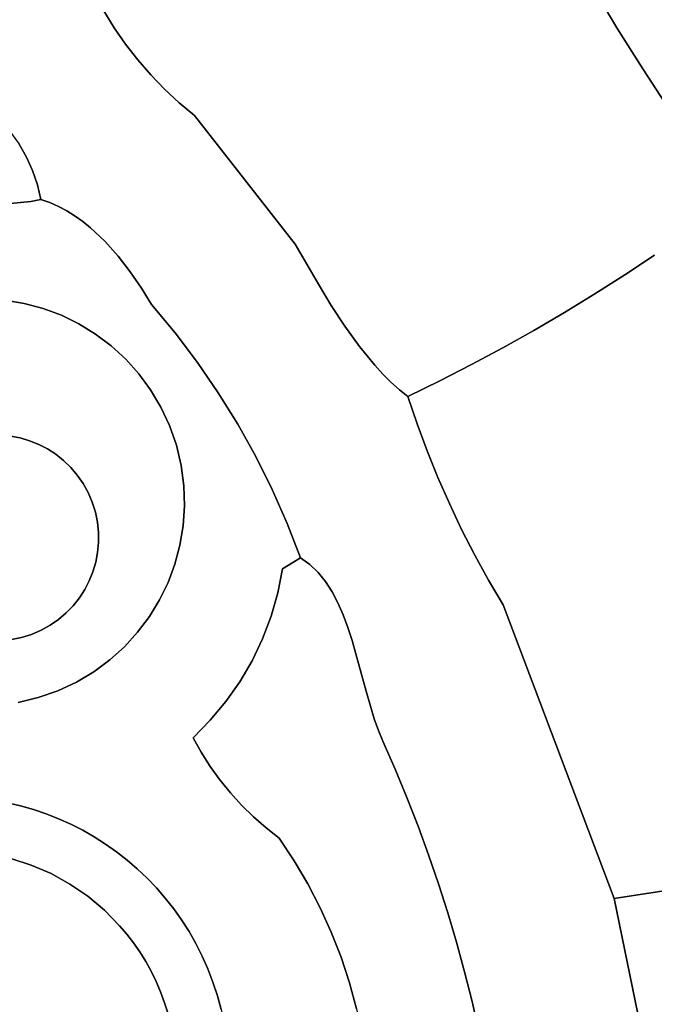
# Model space of a CAD drawing. Header units: inches. Extents: x 37.5 to 70.3, y 17.4 to 61.6.
# Tile 61 of 89: x 62.1 to 64.4, y 35.6 to 39.2. Entities that reach past the tile are written whole.
import ezdxf

# ---------------------------------------------------------------- set-up
doc = ezdxf.new("R2010")
doc.units = ezdxf.units.IN
doc.layers.add('SURFACES_FOR_SKETCHUP', color=7, linetype='Continuous')

msp = doc.modelspace()

# ---------------------------------------------------------------- linework, layer by layer
at = {"layer": 'SURFACES_FOR_SKETCHUP'}
for points, invisible_edges in [([(62.3579, 39.1958), (62.3956, 39.1342), (62.8553, 39.9422)], 10), ([(62.4365, 39.0749), (62.8553, 39.9422), (62.3956, 39.1342)], 3), ([(62.4805, 39.0179), (62.8553, 39.9422), (62.4365, 39.0749)], 3), ([(62.4805, 39.0179), (62.5276, 38.9634), (62.8553, 39.9422)], 10), ([(62.5276, 38.9634), (62.5775, 38.9115), (62.8553, 39.9422)], 10), ([(62.6304, 38.8623), (62.8553, 39.9422), (62.5775, 38.9115)], 3), ([(62.6859, 38.816), (62.8553, 39.9422), (62.6304, 38.8623)], 3), ([(62.6859, 38.816), (63.9562, 39.5951), (62.8553, 39.9422)], 11), ([(63.9562, 39.5951), (62.6859, 38.816), (64.0403, 39.4397)], 3), ([(62.1156, 39.3988), (62.0506, 39.4511), (61.6745, 39.0302)], 10), ([(63.0521, 38.3503), (64.0403, 39.4397), (62.6859, 38.816)], 3), ([(64.0403, 39.4397), (63.0521, 38.3503), (64.1277, 39.2861)], 3), ([(61.6745, 39.0302), (61.9012, 38.8671), (62.1156, 39.3988)], 11), ([(62.1828, 39.3494), (62.1156, 39.3988), (61.9012, 38.8671)], 10), ([(62.2522, 39.3029), (62.1828, 39.3494), (61.9012, 38.8671)], 10), ([(64.2184, 39.1345), (65.2478, 39.34), (64.1277, 39.2861)], 3), ([(64.5536, 38.8586), (65.2478, 39.34), (64.2184, 39.1345)], 11), ([(61.9012, 38.8671), (61.9443, 38.8338), (62.2522, 39.3029)], 10), ([(62.3579, 39.1958), (62.2522, 39.3029), (61.9443, 38.8338)], 11), ([(64.1277, 39.2861), (63.0521, 38.3503), (64.2184, 39.1345)], 3), ([(62.3956, 39.1342), (62.3579, 39.1958), (61.9443, 38.8338)], 10), ([(61.9443, 38.8338), (61.9836, 38.7966), (62.3956, 39.1342)], 10), ([(62.4365, 39.0749), (62.3956, 39.1342), (61.9836, 38.7966)], 10), ([(64.0284, 38.1024), (64.2184, 39.1345), (63.0521, 38.3503)], 11), ([(64.2184, 39.1345), (64.0284, 38.1024), (64.3123, 38.9848)], 3), ([(64.3123, 38.9848), (64.5536, 38.8586), (64.2184, 39.1345)], 3), ([(61.9836, 38.7966), (62.019, 38.756), (62.4365, 39.0749)], 10), ([(62.019, 38.756), (62.0501, 38.7122), (62.4365, 39.0749)], 10), ([(62.4805, 39.0179), (62.4365, 39.0749), (62.0501, 38.7122)], 10), ([(62.0501, 38.7122), (62.0769, 38.6656), (62.4805, 39.0179)], 10), ([(62.4805, 39.0179), (62.0769, 38.6656), (62.5276, 38.9634)], 3), ([(64.1384, 38.1695), (64.3123, 38.9848), (64.0284, 38.1024)], 3), ([(64.2473, 38.2385), (64.3123, 38.9848), (64.1384, 38.1695)], 3), ([(64.3123, 38.9848), (64.2473, 38.2385), (64.4095, 38.8371)], 3), ([(64.3123, 38.9848), (64.4095, 38.8371), (64.4743, 38.856)], 8), ([(64.3123, 38.9848), (64.4743, 38.856), (64.5023, 38.8611)], 9), ([(64.3123, 38.9848), (64.5023, 38.8611), (64.5285, 38.8623)], 9), ([(64.3123, 38.9848), (64.5285, 38.8623), (64.5536, 38.8586)], 9), ([(62.099, 38.6165), (62.5276, 38.9634), (62.0769, 38.6656)], 3), ([(62.5276, 38.9634), (62.099, 38.6165), (62.5775, 38.9115)], 3), ([(62.2235, 38.4703), (62.5775, 38.9115), (62.099, 38.6165)], 11), ([(62.253, 38.4519), (62.5775, 38.9115), (62.2235, 38.4703)], 3), ([(62.5775, 38.9115), (62.253, 38.4519), (62.6304, 38.8623)], 3), ([(62.2816, 38.4315), (62.6304, 38.8623), (62.253, 38.4519)], 3), ([(62.3091, 38.4093), (62.6304, 38.8623), (62.2816, 38.4315)], 3), ([(62.6304, 38.8623), (62.3091, 38.4093), (62.6859, 38.816)], 3), ([(64.3549, 38.3096), (64.4095, 38.8371), (64.2473, 38.2385)], 3), ([(62.3612, 38.3605), (62.6859, 38.816), (62.3091, 38.4093)], 3), ([(62.4092, 38.3068), (62.6859, 38.816), (62.3612, 38.3605)], 3), ([(62.4534, 38.2498), (62.6859, 38.816), (62.4092, 38.3068)], 3), ([(62.6859, 38.816), (62.4534, 38.2498), (63.0521, 38.3503)], 3), ([(62.0501, 38.7122), (61.9453, 38.4994), (62.0769, 38.6656)], 3), ([(61.9453, 38.4994), (61.982, 38.4975), (62.0769, 38.6656)], 10), ([(62.099, 38.6165), (62.0769, 38.6656), (61.982, 38.4975)], 10), ([(61.982, 38.4975), (62.0189, 38.4978), (62.099, 38.6165)], 10), ([(62.0189, 38.4978), (62.0557, 38.5003), (62.099, 38.6165)], 10), ([(62.1164, 38.5652), (62.099, 38.6165), (62.0557, 38.5003)], 10), ([(62.1164, 38.5652), (62.1929, 38.4866), (62.099, 38.6165)], 3), ([(62.2235, 38.4703), (62.099, 38.6165), (62.1929, 38.4866)], 3), ([(62.0923, 38.5051), (62.1164, 38.5652), (62.0557, 38.5003)], 3), ([(62.0923, 38.5051), (62.1287, 38.5121), (62.1164, 38.5652)], 8), ([(62.1164, 38.5652), (62.1287, 38.5121), (62.1613, 38.5006)], 8), ([(62.1164, 38.5652), (62.1613, 38.5006), (62.1929, 38.4866)], 9), ([(62.1613, 38.5006), (62.1287, 38.5121), (62.0923, 38.5051)], 8), ([(62.0686, 38.1353), (62.0557, 38.5003), (61.998, 38.1471)], 3), ([(62.0189, 38.4978), (61.998, 38.1471), (62.0557, 38.5003)], 3), ([(62.0557, 38.5003), (62.0686, 38.1353), (62.0923, 38.5051)], 3), ([(62.0923, 38.5051), (62.0686, 38.1353), (62.1929, 38.4866)], 11), ([(62.2235, 38.4703), (62.1929, 38.4866), (62.0686, 38.1353)], 10), ([(62.1613, 38.5006), (62.0923, 38.5051), (62.1929, 38.4866)], 3), ([(62.2235, 38.4703), (62.0686, 38.1353), (62.253, 38.4519)], 3), ([(62.1373, 38.1169), (62.253, 38.4519), (62.0686, 38.1353)], 3), ([(62.253, 38.4519), (62.1373, 38.1169), (62.2816, 38.4315)], 3), ([(62.2816, 38.4315), (62.1373, 38.1169), (62.3091, 38.4093)], 3), ([(62.3091, 38.4093), (62.1373, 38.1169), (62.3612, 38.3605)], 3), ([(62.2037, 38.0921), (62.3612, 38.3605), (62.1373, 38.1169)], 3), ([(62.3612, 38.3605), (62.2037, 38.0921), (62.4092, 38.3068)], 3), ([(62.4936, 38.1908), (63.0521, 38.3503), (62.4534, 38.2498)], 3), ([(62.53, 38.1315), (63.0521, 38.3503), (62.4936, 38.1908)], 3), ([(62.616, 38.0283), (63.0521, 38.3503), (62.53, 38.1315)], 3), ([(63.0521, 38.3503), (62.616, 38.0283), (63.136, 38.2045)], 3), ([(63.0521, 38.3503), (63.136, 38.2045), (63.9171, 38.0373)], 10), ([(63.9171, 38.0373), (64.0284, 38.1024), (63.0521, 38.3503)], 10), ([(62.2673, 38.0611), (62.4092, 38.3068), (62.2037, 38.0921)], 3), ([(62.4534, 38.2498), (62.4092, 38.3068), (62.2673, 38.0611)], 10), ([(65.0529, 37.7943), (64.3549, 38.3096), (64.2473, 38.2385)], 9), ([(62.3276, 38.0242), (62.4534, 38.2498), (62.2673, 38.0611)], 3), ([(62.4534, 38.2498), (62.3276, 38.0242), (62.4936, 38.1908)], 3), ([(65.0529, 37.7943), (64.2473, 38.2385), (64.1384, 38.1695)], 9), ([(62.4936, 38.1908), (62.3276, 38.0242), (62.53, 38.1315)], 3), ([(62.697, 37.9214), (63.136, 38.2045), (62.616, 38.0283)], 3), ([(63.136, 38.2045), (62.697, 37.9214), (63.1825, 38.1281)], 3), ([(63.8047, 37.9742), (63.9171, 38.0373), (63.136, 38.2045)], 10), ([(63.1825, 38.1281), (63.8047, 37.9742), (63.136, 38.2045)], 3), ([(65.0529, 37.7943), (64.1384, 38.1695), (64.0284, 38.1024)], 9), ([(61.998, 38.1471), (61.9825, 37.6578), (62.0686, 38.1353)], 3), ([(62.0186, 37.6544), (62.0686, 38.1353), (61.9825, 37.6578)], 3), ([(62.0686, 38.1353), (62.0186, 37.6544), (62.1373, 38.1169)], 3), ([(62.0539, 37.6476), (62.1373, 38.1169), (62.0186, 37.6544)], 3), ([(62.1373, 38.1169), (62.0539, 37.6476), (62.2037, 38.0921)], 3), ([(62.3843, 37.9816), (62.53, 38.1315), (62.3276, 38.0242)], 3), ([(62.4368, 37.9336), (62.53, 38.1315), (62.3843, 37.9816)], 3), ([(62.53, 38.1315), (62.4368, 37.9336), (62.616, 38.0283)], 3), ([(62.7728, 37.811), (63.1825, 38.1281), (62.697, 37.9214)], 3), ([(63.1825, 38.1281), (62.7728, 37.811), (63.2321, 38.0522)], 3), ([(63.1825, 38.1281), (63.2321, 38.0522), (63.8047, 37.9742)], 10), ([(62.2037, 38.0921), (62.0539, 37.6476), (62.2673, 38.0611)], 3), ([(63.9171, 38.0373), (63.7028, 37.223), (64.0284, 38.1024)], 3), ([(63.7528, 37.1318), (64.0284, 38.1024), (63.7028, 37.223)], 3), ([(64.0284, 38.1024), (63.7528, 37.1318), (65.0979, 37.6298)], 11), ([(65.0529, 37.7943), (64.0284, 38.1024), (65.0979, 37.6298)], 3), ([(62.0883, 37.6375), (62.2673, 38.0611), (62.0539, 37.6476)], 3), ([(62.2673, 38.0611), (62.0883, 37.6375), (62.3276, 38.0242)], 3), ([(62.8434, 37.6972), (63.2321, 38.0522), (62.7728, 37.811)], 3), ([(63.2321, 38.0522), (62.8434, 37.6972), (63.2848, 37.9791)], 3), ([(63.6912, 37.9132), (63.8047, 37.9742), (63.2321, 38.0522)], 10), ([(63.2848, 37.9791), (63.6912, 37.9132), (63.2321, 38.0522)], 3), ([(62.1215, 37.6241), (62.3276, 38.0242), (62.0883, 37.6375)], 3), ([(62.3276, 38.0242), (62.1215, 37.6241), (62.3843, 37.9816)], 3), ([(62.4846, 37.8804), (62.616, 38.0283), (62.4368, 37.9336)], 3), ([(62.616, 38.0283), (62.4846, 37.8804), (62.697, 37.9214)], 3), ([(63.8047, 37.9742), (63.6555, 37.3156), (63.9171, 38.0373)], 3), ([(63.7028, 37.223), (63.9171, 38.0373), (63.6555, 37.3156)], 3), ([(62.1532, 37.6076), (62.3843, 37.9816), (62.1215, 37.6241)], 3), ([(62.3843, 37.9816), (62.1532, 37.6076), (62.4368, 37.9336)], 3), ([(63.2848, 37.9791), (62.8434, 37.6972), (63.3404, 37.9108)], 3), ([(63.3404, 37.9108), (63.5765, 37.8542), (63.2848, 37.9791)], 3), ([(63.6912, 37.9132), (63.2848, 37.9791), (63.5765, 37.8542)], 3), ([(63.6109, 37.4095), (63.8047, 37.9742), (63.5692, 37.5047)], 3), ([(63.6912, 37.9132), (63.5692, 37.5047), (63.8047, 37.9742)], 3), ([(63.6555, 37.3156), (63.8047, 37.9742), (63.6109, 37.4095)], 3), ([(62.1833, 37.5882), (62.4368, 37.9336), (62.1532, 37.6076)], 3), ([(62.4368, 37.9336), (62.1833, 37.5882), (62.4846, 37.8804)], 3), ([(62.5274, 37.8223), (62.697, 37.9214), (62.4846, 37.8804)], 3), ([(62.5274, 37.8223), (62.5647, 37.7596), (62.697, 37.9214)], 10), ([(62.7728, 37.811), (62.697, 37.9214), (62.5647, 37.7596)], 10), ([(62.9086, 37.5803), (63.3404, 37.9108), (62.8434, 37.6972)], 3), ([(63.3404, 37.9108), (62.9086, 37.5803), (63.3694, 37.8791)], 3), ([(63.3694, 37.8791), (63.5765, 37.8542), (63.3404, 37.9108)], 3), ([(63.5765, 37.8542), (63.5302, 37.6011), (63.6912, 37.9132)], 3), ([(63.5692, 37.5047), (63.6912, 37.9132), (63.5302, 37.6011)], 3), ([(62.1833, 37.5882), (62.2115, 37.5658), (62.4846, 37.8804)], 10), ([(62.5274, 37.8223), (62.4846, 37.8804), (62.2115, 37.5658)], 10), ([(63.3694, 37.8791), (62.9086, 37.5803), (63.3991, 37.8495)], 3), ([(63.3991, 37.8495), (63.5765, 37.8542), (63.3694, 37.8791)], 3), ([(62.9683, 37.4604), (63.3991, 37.8495), (62.9086, 37.5803)], 3), ([(63.3991, 37.8495), (62.9683, 37.4604), (63.4941, 37.6987)], 11), ([(63.3991, 37.8495), (63.4296, 37.8221), (63.5765, 37.8542)], 10), ([(63.4941, 37.6987), (63.4296, 37.8221), (63.3991, 37.8495)], 9), ([(63.4608, 37.7973), (63.5765, 37.8542), (63.4296, 37.8221)], 2), ([(63.4608, 37.7973), (63.4941, 37.6987), (63.5765, 37.8542)], 2), ([(63.4941, 37.6987), (63.5302, 37.6011), (63.5765, 37.8542)], 10), ([(62.2115, 37.5658), (62.2376, 37.5407), (62.5274, 37.8223)], 10), ([(62.5647, 37.7596), (62.5274, 37.8223), (62.2376, 37.5407)], 10), ([(62.5647, 37.7596), (62.5959, 37.6925), (62.7728, 37.811)], 10), ([(62.8434, 37.6972), (62.7728, 37.811), (62.5959, 37.6925)], 10), ([(63.4941, 37.6987), (63.4608, 37.7973), (63.4296, 37.8221)], 8), ([(62.5647, 37.7596), (62.2376, 37.5407), (62.2613, 37.5129)], 9), ([(62.5647, 37.7596), (62.2613, 37.5129), (62.5959, 37.6925)], 3), ([(62.2823, 37.4826), (62.5959, 37.6925), (62.2613, 37.5129)], 3), ([(62.5959, 37.6925), (62.2823, 37.4826), (62.6207, 37.6212)], 3), ([(62.5959, 37.6925), (62.6207, 37.6212), (62.8434, 37.6972)], 10), ([(62.6207, 37.6212), (62.6382, 37.5477), (62.8434, 37.6972)], 10), ([(62.8434, 37.6972), (62.6382, 37.5477), (62.9086, 37.5803)], 3), ([(63.4941, 37.6987), (62.9683, 37.4604), (63.5302, 37.6011)], 3), ([(62.0539, 37.6476), (62.0186, 37.6544), (61.8727, 37.6463)], 10), ([(61.8362, 37.6349), (61.6269, 37.4408), (62.1215, 37.6241)], 11), ([(62.1215, 37.6241), (61.6269, 37.4408), (61.8102, 36.9463)], 11), ([(62.3155, 37.4148), (62.1215, 37.6241), (61.8102, 36.9463)], 11), ([(61.8727, 37.6463), (61.8362, 37.6349), (62.0883, 37.6375)], 10), ([(62.1215, 37.6241), (62.0883, 37.6375), (61.8362, 37.6349)], 10), ([(62.0883, 37.6375), (62.0539, 37.6476), (61.8727, 37.6463)], 10), ([(62.1215, 37.6241), (62.3155, 37.4148), (62.1532, 37.6076)], 3), ([(62.3005, 37.4498), (62.6207, 37.6212), (62.2823, 37.4826)], 3), ([(62.6207, 37.6212), (62.3005, 37.4498), (62.6382, 37.5477)], 3), ([(63.8056, 37.0421), (65.0979, 37.6298), (63.7528, 37.1318)], 3), ([(65.0979, 37.6298), (63.8056, 37.0421), (65.1452, 37.466)], 3), ([(62.3155, 37.4148), (62.3005, 37.4498), (62.1532, 37.6076)], 10), ([(62.1532, 37.6076), (62.3005, 37.4498), (62.1833, 37.5882)], 3), ([(62.1833, 37.5882), (62.3005, 37.4498), (62.2115, 37.5658)], 3), ([(62.648, 37.4743), (62.9086, 37.5803), (62.6382, 37.5477)], 3), ([(62.9086, 37.5803), (62.648, 37.4743), (62.9683, 37.4604)], 3), ([(63.0225, 37.3378), (63.5302, 37.6011), (62.9683, 37.4604)], 3), ([(63.5302, 37.6011), (63.0225, 37.3378), (63.5692, 37.5047)], 3), ([(62.2376, 37.5407), (62.2115, 37.5658), (62.2823, 37.4826)], 10), ([(62.3005, 37.4498), (62.2823, 37.4826), (62.2115, 37.5658)], 10), ([(62.3155, 37.4148), (62.6382, 37.5477), (62.3005, 37.4498)], 3), ([(62.6382, 37.5477), (62.3155, 37.4148), (62.648, 37.4743)], 3), ([(62.2823, 37.4826), (62.2613, 37.5129), (62.2376, 37.5407)], 8), ([(62.327, 37.3783), (62.648, 37.4743), (62.3155, 37.4148)], 3), ([(62.648, 37.4743), (62.327, 37.3783), (62.6503, 37.4014)], 3), ([(62.6503, 37.4014), (62.9683, 37.4604), (62.648, 37.4743)], 3), ([(63.105, 37.1889), (63.5692, 37.5047), (63.0225, 37.3378)], 11), ([(63.1353, 37.1602), (63.5692, 37.5047), (63.105, 37.1889)], 3), ([(63.5692, 37.5047), (63.1353, 37.1602), (63.6109, 37.4095)], 3), ([(63.0225, 37.3378), (62.9683, 37.4604), (62.6455, 37.3294)], 10), ([(62.6503, 37.4014), (62.6455, 37.3294), (62.9683, 37.4604)], 10), ([(65.1452, 37.466), (63.8056, 37.0421), (65.1947, 37.3029)], 3), ([(62.0954, 36.9355), (62.3155, 37.4148), (61.8102, 36.9463)], 11), ([(62.0954, 36.9355), (62.3047, 37.1295), (62.3155, 37.4148)], 11), ([(62.3047, 37.1295), (62.3181, 37.1627), (62.3155, 37.4148)], 10), ([(62.327, 37.3783), (62.3155, 37.4148), (62.3181, 37.1627)], 10), ([(62.3345, 37.3417), (62.6503, 37.4014), (62.327, 37.3783)], 3), ([(62.6503, 37.4014), (62.3345, 37.3417), (62.6455, 37.3294)], 3), ([(63.1621, 37.127), (63.6109, 37.4095), (63.1353, 37.1602)], 3), ([(63.1859, 37.0898), (63.6109, 37.4095), (63.1621, 37.127)], 3), ([(63.6109, 37.4095), (63.1859, 37.0898), (63.6555, 37.3156)], 3), ([(62.3181, 37.1627), (62.3282, 37.1971), (62.327, 37.3783)], 10), ([(62.3282, 37.1971), (62.3351, 37.2324), (62.327, 37.3783)], 10), ([(62.327, 37.3783), (62.3351, 37.2324), (62.3345, 37.3417)], 3), ([(62.3383, 37.3049), (62.6455, 37.3294), (62.3345, 37.3417)], 3), ([(62.3385, 37.2685), (62.3345, 37.3417), (62.3351, 37.2324)], 3), ([(62.3385, 37.2685), (62.3383, 37.3049), (62.3345, 37.3417)], 8), ([(62.6455, 37.3294), (62.3383, 37.3049), (62.6338, 37.2589)], 3), ([(63.0059, 37.1733), (62.6455, 37.3294), (62.6338, 37.2589)], 9), ([(63.0059, 37.1733), (63.0225, 37.3378), (62.6455, 37.3294)], 11), ([(63.0709, 37.2125), (63.0225, 37.3378), (63.0059, 37.1733)], 2), ([(63.0225, 37.3378), (63.0709, 37.2125), (63.105, 37.1889)], 8), ([(62.3385, 37.2685), (62.6338, 37.2589), (62.3383, 37.3049)], 3), ([(63.2069, 37.0493), (63.6555, 37.3156), (63.1859, 37.0898)], 3), ([(63.6555, 37.3156), (63.2069, 37.0493), (63.7028, 37.223)], 3), ([(65.1947, 37.3029), (63.8056, 37.0421), (65.2465, 37.1404)], 3), ([(62.3385, 37.2685), (62.3351, 37.2324), (62.6154, 37.1901)], 10), ([(62.6154, 37.1901), (62.6338, 37.2589), (62.3385, 37.2685)], 10), ([(63.0059, 37.1733), (62.6338, 37.2589), (62.6154, 37.1901)], 9), ([(62.3351, 37.2324), (62.3282, 37.1971), (62.5906, 37.1238)], 10), ([(62.5906, 37.1238), (62.6154, 37.1901), (62.3351, 37.2324)], 10), ([(63.2257, 37.006), (63.7028, 37.223), (63.2069, 37.0493)], 3), ([(63.2257, 37.006), (63.2425, 36.9606), (63.7028, 37.223)], 10), ([(63.7028, 37.223), (63.2425, 36.9606), (63.7528, 37.1318)], 3), ([(62.3181, 37.1627), (62.5595, 37.0602), (62.3282, 37.1971)], 3), ([(62.5595, 37.0602), (62.5906, 37.1238), (62.3282, 37.1971)], 10), ([(62.5906, 37.1238), (62.9644, 37.0013), (62.6154, 37.1901)], 3), ([(63.0059, 37.1733), (62.6154, 37.1901), (62.9887, 37.0862)], 3), ([(62.9887, 37.0862), (62.6154, 37.1901), (62.9644, 37.0013)], 3), ([(63.0709, 37.2125), (63.0059, 37.1733), (63.105, 37.1889)], 2), ([(63.1353, 37.1602), (63.105, 37.1889), (63.0059, 37.1733)], 10), ([(62.3047, 37.1295), (62.5595, 37.0602), (62.3181, 37.1627)], 3), ([(63.0059, 37.1733), (62.9887, 37.0862), (63.1353, 37.1602)], 10), ([(63.1621, 37.127), (63.1353, 37.1602), (62.9887, 37.0862)], 10), ([(62.3047, 37.1295), (62.0954, 36.9355), (62.2883, 37.0978)], 3), ([(62.2883, 37.0978), (62.5226, 36.9998), (62.3047, 37.1295)], 3), ([(62.5595, 37.0602), (62.3047, 37.1295), (62.5226, 36.9998)], 3), ([(62.5595, 37.0602), (62.9332, 36.919), (62.5906, 37.1238)], 3), ([(62.9644, 37.0013), (62.5906, 37.1238), (62.9332, 36.919)], 3), ([(63.1859, 37.0898), (63.1621, 37.127), (62.9887, 37.0862)], 10), ([(63.2578, 36.9135), (63.7528, 37.1318), (63.2425, 36.9606)], 3), ([(63.7528, 37.1318), (63.2578, 36.9135), (63.8056, 37.0421)], 3), ([(65.2465, 37.1404), (63.8056, 37.0421), (65.3004, 36.9787)], 3), ([(62.0954, 36.9355), (62.1305, 36.9505), (62.2883, 37.0978)], 10), ([(62.2883, 37.0978), (62.1305, 36.9505), (62.2688, 37.0676)], 3), ([(62.2688, 37.0676), (62.48, 36.9432), (62.2883, 37.0978)], 3), ([(62.5226, 36.9998), (62.2883, 37.0978), (62.48, 36.9432)], 3), ([(62.9887, 37.0862), (62.9644, 37.0013), (63.2069, 37.0493)], 10), ([(63.2069, 37.0493), (63.1859, 37.0898), (62.9887, 37.0862)], 10), ([(62.2688, 37.0676), (62.1305, 36.9505), (62.2464, 37.0394)], 3), ([(62.2464, 37.0394), (62.432, 36.8907), (62.2688, 37.0676)], 3), ([(62.48, 36.9432), (62.2688, 37.0676), (62.432, 36.8907)], 3), ([(62.5226, 36.9998), (62.8952, 36.8397), (62.5595, 37.0602)], 3), ([(62.9332, 36.919), (62.5595, 37.0602), (62.8952, 36.8397)], 3), ([(63.2257, 37.006), (63.2069, 37.0493), (62.9644, 37.0013)], 10), ([(62.1305, 36.9505), (62.1632, 36.9687), (62.2464, 37.0394)], 10), ([(62.2213, 37.0134), (62.2464, 37.0394), (62.1632, 36.9687)], 10), ([(62.1632, 36.9687), (62.1936, 36.9897), (62.2213, 37.0134)], 8), ([(62.2213, 37.0134), (62.1936, 36.9897), (62.3789, 36.8428)], 10), ([(62.2464, 37.0394), (62.2213, 37.0134), (62.3789, 36.8428)], 10), ([(62.432, 36.8907), (62.2464, 37.0394), (62.3789, 36.8428)], 3), ([(63.2853, 36.8168), (63.8056, 37.0421), (63.2578, 36.9135)], 3), ([(63.3111, 36.7207), (63.8056, 37.0421), (63.2853, 36.8168)], 3), ([(63.3383, 36.6297), (63.8056, 37.0421), (63.3111, 36.7207)], 3), ([(63.3383, 36.6297), (63.3535, 36.5876), (63.8056, 37.0421)], 10), ([(63.3701, 36.5486), (63.8056, 37.0421), (63.3535, 36.5876)], 3), ([(63.4146, 36.4467), (63.8056, 37.0421), (63.3701, 36.5486)], 3), ([(63.457, 36.344), (63.8056, 37.0421), (63.4146, 36.4467)], 3), ([(64.2081, 35.9778), (63.8056, 37.0421), (63.457, 36.344)], 10), ([(64.2081, 35.9778), (65.3004, 36.9787), (63.8056, 37.0421)], 3), ([(62.1936, 36.9897), (62.1632, 36.9687), (62.3208, 36.8)], 10), ([(62.3208, 36.8), (62.3789, 36.8428), (62.1936, 36.9897)], 10), ([(62.48, 36.9432), (62.8508, 36.7638), (62.5226, 36.9998)], 3), ([(62.8952, 36.8397), (62.5226, 36.9998), (62.8508, 36.7638)], 3), ([(62.9644, 37.0013), (62.9332, 36.919), (63.2425, 36.9606)], 10), ([(63.2425, 36.9606), (63.2257, 37.006), (62.9644, 37.0013)], 10), ([(65.3565, 36.8177), (65.3004, 36.9787), (64.2081, 35.9778)], 10), ([(61.8102, 36.9463), (61.8434, 36.9329), (62.0954, 36.9355)], 10), ([(62.0954, 36.9355), (62.1909, 36.7315), (62.1305, 36.9505)], 3), ([(62.1632, 36.9687), (62.1305, 36.9505), (62.2581, 36.7628)], 10), ([(62.2581, 36.7628), (62.1305, 36.9505), (62.1909, 36.7315)], 3), ([(62.2581, 36.7628), (62.3208, 36.8), (62.1632, 36.9687)], 10), ([(62.432, 36.8907), (62.7435, 36.6241), (62.48, 36.9432)], 3), ([(62.8002, 36.6918), (62.48, 36.9432), (62.7435, 36.6241)], 3), ([(62.8508, 36.7638), (62.48, 36.9432), (62.8002, 36.6918)], 3), ([(63.2578, 36.9135), (63.2425, 36.9606), (62.9332, 36.919)], 10), ([(62.059, 36.924), (62.0954, 36.9355), (61.8434, 36.9329)], 10), ([(61.8434, 36.9329), (61.8777, 36.9227), (62.059, 36.924)], 10), ([(61.8777, 36.9227), (61.9131, 36.9159), (62.059, 36.924)], 10), ([(62.059, 36.924), (61.9131, 36.9159), (62.0223, 36.9165)], 3), ([(62.0223, 36.9165), (62.1196, 36.7067), (62.059, 36.924)], 3), ([(62.1196, 36.7067), (62.0223, 36.9165), (62.0462, 36.6892)], 3), ([(62.059, 36.924), (62.1196, 36.7067), (62.0954, 36.9355)], 3), ([(62.1196, 36.7067), (62.1909, 36.7315), (62.0954, 36.9355)], 10), ([(62.9332, 36.919), (62.8952, 36.8397), (63.2853, 36.8168)], 10), ([(63.2853, 36.8168), (63.2578, 36.9135), (62.9332, 36.919)], 10), ([(62.3789, 36.8428), (62.681, 36.561), (62.432, 36.8907)], 3), ([(62.7435, 36.6241), (62.432, 36.8907), (62.681, 36.561)], 3), ([(62.3208, 36.8), (62.681, 36.561), (62.3789, 36.8428)], 3), ([(63.3111, 36.7207), (62.8952, 36.8397), (62.8508, 36.7638)], 9), ([(63.3111, 36.7207), (63.2853, 36.8168), (62.8952, 36.8397)], 10), ([(62.2581, 36.7628), (62.681, 36.561), (62.3208, 36.8)], 3), ([(65.4148, 36.6575), (65.3565, 36.8177), (64.2081, 35.9778)], 10), ([(62.1909, 36.7315), (62.2375, 36.2476), (62.2581, 36.7628)], 3), ([(62.2581, 36.7628), (62.2375, 36.2476), (62.681, 36.561)], 11), ([(62.8002, 36.6918), (63.3383, 36.6297), (62.8508, 36.7638)], 3), ([(63.3111, 36.7207), (62.8508, 36.7638), (63.3383, 36.6297)], 3), ([(62.1196, 36.7067), (62.1481, 36.2853), (62.1909, 36.7315)], 3), ([(62.1933, 36.2675), (62.1909, 36.7315), (62.1481, 36.2853)], 3), ([(62.2375, 36.2476), (62.1909, 36.7315), (62.1933, 36.2675)], 3), ([(62.0552, 36.3143), (62.0462, 36.6892), (62.0076, 36.3255)], 3), ([(62.0462, 36.6892), (62.0552, 36.3143), (62.1196, 36.7067)], 3), ([(62.102, 36.3009), (62.1196, 36.7067), (62.0552, 36.3143)], 3), ([(62.1481, 36.2853), (62.1196, 36.7067), (62.102, 36.3009)], 3), ([(62.7435, 36.6241), (62.7788, 36.4082), (62.8002, 36.6918)], 3), ([(62.8168, 36.3613), (62.8002, 36.6918), (62.7788, 36.4082)], 3), ([(62.8002, 36.6918), (62.8168, 36.3613), (63.3383, 36.6297)], 11), ([(65.4752, 36.498), (65.4148, 36.6575), (64.2081, 35.9778)], 10), ([(62.681, 36.561), (62.7108, 36.5082), (62.7435, 36.6241)], 2), ([(62.7108, 36.5082), (62.7434, 36.4572), (62.7435, 36.6241)], 10), ([(62.7788, 36.4082), (62.7435, 36.6241), (62.7434, 36.4572)], 3), ([(62.8574, 36.3166), (63.3383, 36.6297), (62.8168, 36.3613)], 3), ([(63.3383, 36.6297), (62.8574, 36.3166), (63.3535, 36.5876)], 3), ([(62.9005, 36.2742), (63.3535, 36.5876), (62.8574, 36.3166)], 3), ([(62.9459, 36.2342), (63.3535, 36.5876), (62.9005, 36.2742)], 3), ([(63.3535, 36.5876), (62.9459, 36.2342), (63.3701, 36.5486)], 3), ([(62.2808, 36.2256), (62.681, 36.561), (62.2375, 36.2476)], 3), ([(62.3229, 36.2015), (62.681, 36.561), (62.2808, 36.2256)], 3), ([(62.681, 36.561), (62.3229, 36.2015), (62.7108, 36.5082)], 3), ([(62.9936, 36.1967), (63.3701, 36.5486), (62.9459, 36.2342)], 3), ([(63.3701, 36.5486), (62.9936, 36.1967), (63.4146, 36.4467)], 3), ([(62.3639, 36.1755), (62.7108, 36.5082), (62.3229, 36.2015)], 3), ([(62.4036, 36.1475), (62.7108, 36.5082), (62.3639, 36.1755)], 3), ([(62.7108, 36.5082), (62.4036, 36.1475), (62.7434, 36.4572)], 3), ([(65.6702, 36.4065), (65.4752, 36.498), (64.2081, 35.9778)], 11), ([(67.5216, 36.4941), (64.2081, 35.9778), (65.8651, 35.458)], 10), ([(65.6702, 36.4065), (64.2081, 35.9778), (67.5216, 36.4941)], 9), ([(62.442, 36.1176), (62.7434, 36.4572), (62.4036, 36.1475)], 3), ([(62.7434, 36.4572), (62.442, 36.1176), (62.7788, 36.4082)], 3), ([(63.4146, 36.4467), (62.9936, 36.1967), (63.457, 36.344)], 3), ([(62.4789, 36.0859), (62.7788, 36.4082), (62.442, 36.1176)], 3), ([(62.7788, 36.4082), (62.4789, 36.0859), (62.8168, 36.3613)], 3), ([(62.5144, 36.0523), (62.8168, 36.3613), (62.4789, 36.0859)], 3), ([(62.8168, 36.3613), (62.5144, 36.0523), (62.8574, 36.3166)], 3), ([(63.0475, 36.1152), (63.457, 36.344), (62.9936, 36.1967)], 3), ([(63.457, 36.344), (63.0475, 36.1152), (63.4973, 36.2406)], 3), ([(63.4973, 36.2406), (64.2081, 35.9778), (63.457, 36.344)], 3), ([(62.0552, 36.3143), (62.0076, 36.3255), (62.0198, 36.1234)], 10), ([(62.102, 36.3009), (62.0552, 36.3143), (62.0198, 36.1234)], 10), ([(62.102, 36.3009), (62.0198, 36.1234), (62.0943, 36.0993)], 9), ([(62.102, 36.3009), (62.0943, 36.0993), (62.1481, 36.2853)], 3), ([(62.5483, 36.0169), (62.8574, 36.3166), (62.5144, 36.0523)], 3), ([(62.8574, 36.3166), (62.5483, 36.0169), (62.9005, 36.2742)], 3), ([(62.1481, 36.2853), (62.0943, 36.0993), (62.1933, 36.2675)], 3), ([(62.166, 36.0683), (62.1933, 36.2675), (62.0943, 36.0993)], 3), ([(62.1933, 36.2675), (62.166, 36.0683), (62.2375, 36.2476)], 3), ([(62.5806, 35.9799), (62.9005, 36.2742), (62.5483, 36.0169)], 3), ([(62.6111, 35.9411), (62.9005, 36.2742), (62.5806, 35.9799)], 3), ([(62.9005, 36.2742), (62.6111, 35.9411), (62.9459, 36.2342)], 3), ([(62.2375, 36.2476), (62.166, 36.0683), (62.2808, 36.2256)], 3), ([(62.2345, 36.0306), (62.2808, 36.2256), (62.166, 36.0683)], 3), ([(62.2808, 36.2256), (62.2345, 36.0306), (62.3229, 36.2015)], 3), ([(62.6398, 35.9006), (62.9459, 36.2342), (62.6111, 35.9411)], 3), ([(62.9459, 36.2342), (62.6398, 35.9006), (62.9936, 36.1967)], 3), ([(63.097, 36.0311), (63.4973, 36.2406), (63.0475, 36.1152)], 3), ([(63.4973, 36.2406), (63.097, 36.0311), (63.5354, 36.1364)], 3), ([(63.4973, 36.2406), (63.5354, 36.1364), (64.2081, 35.9778)], 10), ([(62.3229, 36.2015), (62.2345, 36.0306), (62.3639, 36.1755)], 3), ([(62.9936, 36.1967), (62.6398, 35.9006), (63.0475, 36.1152)], 3), ([(62.2991, 35.9864), (62.3639, 36.1755), (62.2345, 36.0306)], 3), ([(62.3639, 36.1755), (62.2991, 35.9864), (62.4036, 36.1475)], 3), ([(61.5438, 36.1078), (62.0943, 36.0993), (61.5838, 36.1203)], 3), ([(62.0198, 36.1234), (61.5838, 36.1203), (62.0943, 36.0993)], 3), ([(62.4036, 36.1475), (62.2991, 35.9864), (62.442, 36.1176)], 3), ([(62.3595, 35.936), (62.442, 36.1176), (62.2991, 35.9864)], 3), ([(62.442, 36.1176), (62.3595, 35.936), (62.4789, 36.0859)], 3), ([(63.1419, 35.9446), (63.5354, 36.1364), (63.097, 36.0311)], 3), ([(63.5713, 36.0314), (63.5354, 36.1364), (63.1419, 35.9446)], 10), ([(63.5354, 36.1364), (63.5713, 36.0314), (64.2081, 35.9778)], 10), ([(61.0759, 35.6958), (62.5385, 34.9782), (61.5438, 36.1078)], 11), ([(62.0943, 36.0993), (61.5438, 36.1078), (62.166, 36.0683)], 3), ([(62.166, 36.0683), (61.5438, 36.1078), (62.5385, 34.9782)], 11), ([(62.4789, 36.0859), (62.3595, 35.936), (62.5144, 36.0523)], 3), ([(62.6666, 35.8586), (63.0475, 36.1152), (62.6398, 35.9006)], 3), ([(63.0475, 36.1152), (62.6666, 35.8586), (63.097, 36.0311)], 3), ([(62.166, 36.0683), (62.578, 35.6004), (62.2345, 36.0306)], 3), ([(62.578, 35.6004), (62.166, 36.0683), (62.5385, 34.9782)], 11), ([(62.4149, 35.8797), (62.5144, 36.0523), (62.3595, 35.936)], 3), ([(62.5144, 36.0523), (62.4149, 35.8797), (62.5483, 36.0169)], 3), ([(62.2345, 36.0306), (62.5635, 35.6397), (62.2991, 35.9864)], 3), ([(62.5635, 35.6397), (62.2345, 36.0306), (62.578, 35.6004)], 3), ([(62.5483, 36.0169), (62.4149, 35.8797), (62.5806, 35.9799)], 3), ([(62.6914, 35.8149), (63.097, 36.0311), (62.6666, 35.8586)], 3), ([(62.7143, 35.7698), (63.097, 36.0311), (62.6914, 35.8149)], 3), ([(63.097, 36.0311), (62.7143, 35.7698), (63.1419, 35.9446)], 3), ([(63.1823, 35.856), (63.5713, 36.0314), (63.1419, 35.9446)], 3), ([(63.6051, 35.9258), (63.5713, 36.0314), (63.1823, 35.856)], 10), ([(63.5713, 36.0314), (63.6051, 35.9258), (64.2081, 35.9778)], 10), ([(62.2991, 35.9864), (62.5471, 35.6779), (62.3595, 35.936)], 3), ([(62.5471, 35.6779), (62.2991, 35.9864), (62.5635, 35.6397)], 3), ([(62.4407, 35.8494), (62.5806, 35.9799), (62.4149, 35.8797)], 3), ([(62.5806, 35.9799), (62.4407, 35.8494), (62.6111, 35.9411)], 3), ([(63.6051, 35.9258), (63.6367, 35.8196), (64.2081, 35.9778)], 10), ([(63.6367, 35.8196), (63.6661, 35.7127), (64.2081, 35.9778)], 10), ([(63.6661, 35.7127), (63.6934, 35.6053), (64.2081, 35.9778)], 10), ([(63.6934, 35.6053), (63.7184, 35.4973), (64.2081, 35.9778)], 10), ([(63.7184, 35.4973), (63.7412, 35.3888), (64.2081, 35.9778)], 10), ([(63.7412, 35.3888), (63.7618, 35.2798), (64.2081, 35.9778)], 10), ([(64.4637, 34.7469), (64.2081, 35.9778), (63.7618, 35.2798)], 10), ([(64.4637, 34.7469), (65.8387, 35.3444), (64.2081, 35.9778)], 3), ([(65.8504, 35.4015), (64.2081, 35.9778), (65.8387, 35.3444)], 3), ([(65.8651, 35.458), (64.2081, 35.9778), (65.8504, 35.4015)], 3), ([(62.4651, 35.8178), (62.6111, 35.9411), (62.4407, 35.8494)], 3), ([(62.6111, 35.9411), (62.4651, 35.8178), (62.6398, 35.9006)], 3), ([(62.7349, 35.7232), (63.1419, 35.9446), (62.7143, 35.7698)], 3), ([(63.1419, 35.9446), (62.7349, 35.7232), (63.1823, 35.856)], 3), ([(62.4149, 35.8797), (62.3595, 35.936), (62.529, 35.7148)], 10), ([(62.5471, 35.6779), (62.529, 35.7148), (62.3595, 35.936)], 10), ([(63.1823, 35.856), (63.2179, 35.7654), (63.6051, 35.9258)], 10), ([(63.6367, 35.8196), (63.6051, 35.9258), (63.2179, 35.7654)], 10), ([(62.5093, 35.7504), (62.4879, 35.7847), (62.4149, 35.8797)], 10), ([(62.4407, 35.8494), (62.4149, 35.8797), (62.4879, 35.7847)], 10), ([(62.5093, 35.7504), (62.4149, 35.8797), (62.529, 35.7148)], 3), ([(62.4651, 35.8178), (62.4879, 35.7847), (62.6398, 35.9006)], 10), ([(62.6666, 35.8586), (62.6398, 35.9006), (62.4879, 35.7847)], 10), ([(62.4651, 35.8178), (62.4407, 35.8494), (62.4879, 35.7847)], 2), ([(62.4879, 35.7847), (62.5093, 35.7504), (62.6666, 35.8586)], 10), ([(62.6914, 35.8149), (62.6666, 35.8586), (62.5093, 35.7504)], 10), ([(62.7534, 35.6751), (63.1823, 35.856), (62.7349, 35.7232)], 3), ([(63.1823, 35.856), (62.7534, 35.6751), (63.2179, 35.7654)], 3), ([(62.6914, 35.8149), (62.5093, 35.7504), (62.529, 35.7148)], 9), ([(62.6914, 35.8149), (62.529, 35.7148), (62.7143, 35.7698)], 3), ([(63.2179, 35.7654), (63.2487, 35.6729), (63.6367, 35.8196)], 10), ([(63.6661, 35.7127), (63.6367, 35.8196), (63.2487, 35.6729)], 10), ([(62.5471, 35.6779), (62.7143, 35.7698), (62.529, 35.7148)], 3), ([(62.7143, 35.7698), (62.5471, 35.6779), (62.7349, 35.7232)], 3), ([(62.7696, 35.6256), (63.2179, 35.7654), (62.7534, 35.6751)], 3), ([(62.7833, 35.5754), (63.2179, 35.7654), (62.7696, 35.6256)], 3), ([(63.2179, 35.7654), (62.7833, 35.5754), (63.2487, 35.6729)], 3), ([(62.5635, 35.6397), (62.7349, 35.7232), (62.5471, 35.6779)], 3), ([(62.7349, 35.7232), (62.5635, 35.6397), (62.7534, 35.6751)], 3), ([(61.4485, 34.6057), (62.0707, 34.5662), (61.0759, 35.6958)], 11), ([(62.5385, 34.9782), (61.0759, 35.6958), (62.0707, 34.5662)], 11), ([(63.2746, 35.5789), (63.6661, 35.7127), (63.2487, 35.6729)], 3), ([(63.6661, 35.7127), (63.2746, 35.5789), (63.6934, 35.6053)], 3), ([(62.578, 35.6004), (62.7534, 35.6751), (62.5635, 35.6397)], 3), ([(62.7534, 35.6751), (62.578, 35.6004), (62.7696, 35.6256)], 3), ([(62.7942, 35.5251), (63.2487, 35.6729), (62.7833, 35.5754)], 3), ([(63.2487, 35.6729), (62.7942, 35.5251), (63.2746, 35.5789)], 3), ([(62.5906, 35.5604), (62.7696, 35.6256), (62.578, 35.6004)], 3), ([(62.7696, 35.6256), (62.5906, 35.5604), (62.7833, 35.5754)], 3), ([(62.5385, 34.9782), (62.5696, 35.0499), (62.578, 35.6004)], 10), ([(62.5906, 35.5604), (62.578, 35.6004), (62.5696, 35.0499)], 10), ([(63.2957, 35.4834), (63.6934, 35.6053), (63.2746, 35.5789)], 3), ([(63.6934, 35.6053), (63.2957, 35.4834), (63.7184, 35.4973)], 3)]:
    msp.add_3dface(points, dxfattribs=dict(at, invisible_edges=invisible_edges))

doc.saveas('drawing.dxf')
